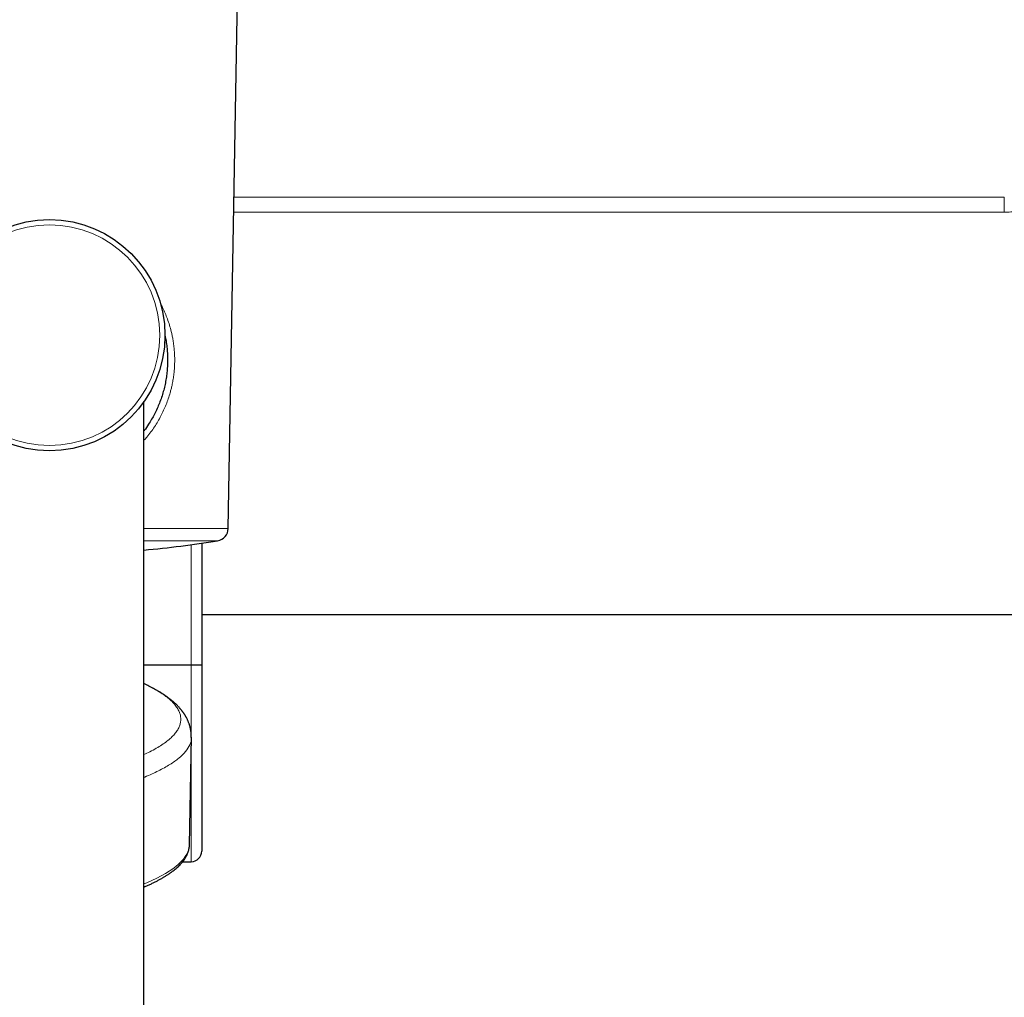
# Model space of a CAD drawing. Header units: millimetres. Extents: x 8 to 2230, y 12 to 2204.
# Tile 13 of 162: x 1108 to 1201, y 530 to 623. Entities that reach past the tile are written whole.
import ezdxf

# ---------------------------------------------------------------- set-up
doc = ezdxf.new("R2010")
doc.units = ezdxf.units.MM

msp = doc.modelspace()

# ---------------------------------------------------------------- linework, layer by layer
at = {"color": 7, "linetype": 'Continuous', "lineweight": 30}
for p, q in [((1127.448, 574.661), (1128.968, 661.727)), ((1119.43, 201.737), (1119.43, 586.738)), ((1124.93, 573.265), (1124.93, 561.67)), ((1124.93, 566.484), (1208.175, 566.484)), ((1119.43, 561.691), (1123.93, 561.691)), ((1124.93, 561.67), (1124.93, 543.954)), ((1120.274, 559.471), (1120.29, 559.462)), ((1123.766, 544.572), (1123.948, 554.798)), ((1123.118, 542.954), (1123.93, 542.954))]:
    msp.add_line(p, q, dxfattribs=at)
at = {"color": 252, "linetype": 'Continuous', "lineweight": 0}
for p, q in [((1127.998, 606.193), (1201.333, 606.193)), ((1201.333, 604.77), (1127.973, 604.77)), ((1119.43, 574.661), (1127.448, 574.661)), ((1126.44, 573.498), (1119.43, 573.498)), ((1123.93, 561.691), (1123.93, 573.123)), ((1123.93, 555.058), (1123.93, 561.691)), ((1123.93, 542.954), (1123.93, 553.832))]:
    msp.add_line(p, q, dxfattribs=at)
at = {"color": 252, "linetype": 'Continuous', "lineweight": 0, "flags": 128}
msp.add_lwpolyline([(1119.43, 540.841), (1119.703, 540.956), (1120.189, 541.171), (1120.645, 541.389), (1121.071, 541.61), (1121.466, 541.832), (1121.831, 542.056), (1122.165, 542.282), (1122.468, 542.509), (1122.739, 542.738), (1122.979, 542.969), (1123.187, 543.2), (1123.364, 543.432), (1123.509, 543.665), (1123.621, 543.899), (1123.702, 544.133), (1123.75, 544.368), (1123.766, 544.572)], dxfattribs=at)
at = {"color": 7, "linetype": 'Continuous', "lineweight": 30}
msp.add_circle((1110.43, 593.062), 11, dxfattribs=at)
at = {"color": 252, "linetype": 'Continuous', "lineweight": 0}
msp.add_circle((1110.43, 593.062), 10.5, dxfattribs=at)
at = {"color": 7, "linetype": 'Continuous', "lineweight": 30}
for centre, radius, start, end in [((1126.248, 574.682), 1.2, 279.21254, 359), ((1110.43, 672.208), 100, 275.16361, 279.21254), ((1123.93, 543.954), 1, 270, 0)]:
    msp.add_arc(centre, radius, start, end, dxfattribs=at)
at = {"color": 252, "linetype": 'Continuous', "lineweight": 0}
for points, knots in [([(1210.334, 614.216), (1210.332, 614.071), (1210.329, 613.781), (1210.291, 613.297), (1210.218, 612.763), (1210.103, 612.207), (1209.957, 611.67), (1209.799, 611.193), (1209.627, 610.749), (1209.448, 610.339), (1209.245, 609.924), (1209.018, 609.507), (1208.765, 609.088), (1208.487, 608.67), (1208.182, 608.253), (1207.828, 607.817), (1207.42, 607.365), (1207.027, 606.983), (1206.692, 606.689), (1206.427, 606.474), (1206.151, 606.267), (1205.805, 606.028), (1205.378, 605.767), (1204.861, 605.501), (1204.316, 605.271), (1203.748, 605.083), (1203.161, 604.939), (1202.559, 604.84), (1201.948, 604.78), (1201.538, 604.773), (1201.333, 604.77)], [0, 0, 0, 0, 0.042071, 0.084141, 0.134911, 0.186195, 0.229232, 0.272268, 0.305828, 0.339615, 0.373401, 0.407691, 0.441981, 0.47681, 0.511637, 0.546749, 0.588701, 0.630647, 0.651864, 0.673079, 0.694572, 0.716064, 0.750764, 0.785935, 0.821104, 0.856796, 0.892125, 0.928055, 0.964048, 1, 1, 1, 1]), ([(1201.333, 604.77), (1201.333, 604.882), (1201.333, 605.105), (1201.333, 605.461), (1201.333, 605.825), (1201.333, 606.071), (1201.333, 606.193)], [0, 0, 0, 0, 0.249997, 0.499994, 0.749997, 1, 1, 1, 1]), ([(1121.665, 594.607), (1121.594, 594.793), (1121.451, 595.166), (1121.228, 595.657), (1121.07, 595.955), (1121.004, 596.08)], [0, 0, 0, 0, 0.366584, 0.734792, 1, 1, 1, 1]), ([(1119.43, 583.061), (1119.52, 583.161), (1119.746, 583.415), (1120.081, 583.847), (1120.433, 584.345), (1120.754, 584.856), (1121.044, 585.375), (1121.308, 585.909), (1121.543, 586.455), (1121.75, 587.015), (1121.904, 587.51), (1122.018, 587.935), (1122.11, 588.328), (1122.195, 588.767), (1122.268, 589.254), (1122.316, 589.705), (1122.343, 590.119), (1122.356, 590.492), (1122.357, 590.862), (1122.344, 591.272), (1122.313, 591.722), (1122.259, 592.211), (1122.189, 592.656), (1122.111, 593.056), (1122.01, 593.5), (1121.868, 594.021), (1121.733, 594.412), (1121.665, 594.607)], [0, 0, 0, 0, 0.033928, 0.085964, 0.137999, 0.187739, 0.237476, 0.286473, 0.335467, 0.383768, 0.432065, 0.460884, 0.489702, 0.528512, 0.567352, 0.606158, 0.635618, 0.665078, 0.69391, 0.722742, 0.761623, 0.800538, 0.839423, 0.868911, 0.8984, 0.949198, 1, 1, 1, 1]), ([(1120.29, 559.462), (1120.459, 559.369), (1120.824, 559.168), (1121.302, 558.855), (1121.743, 558.524), (1122.117, 558.188), (1122.423, 557.846), (1122.661, 557.501), (1122.827, 557.153), (1122.922, 556.805), (1122.946, 556.459), (1122.9, 556.114), (1122.785, 555.773), (1122.601, 555.432), (1122.346, 555.092), (1122.019, 554.752), (1121.618, 554.413), (1121.149, 554.078), (1120.609, 553.747), (1120.04, 553.437), (1119.621, 553.241), (1119.43, 553.152)], [0, 0, 0, 0, 0.04575, 0.098623, 0.151532, 0.204479, 0.258428, 0.312409, 0.366411, 0.420423, 0.474431, 0.527459, 0.580461, 0.633426, 0.686346, 0.740177, 0.793966, 0.847726, 0.901465, 0.955194, 1, 1, 1, 1]), ([(1119.43, 550.987), (1119.453, 550.995), (1119.985, 551.193), (1120.828, 551.598), (1121.936, 552.199), (1122.791, 552.815), (1123.429, 553.442), (1123.807, 554.075), (1123.971, 554.528), (1123.938, 554.769), (1123.934, 554.797)], [0, 0, 0, 0, 0.007263, 0.169112, 0.33096, 0.492808, 0.654656, 0.816504, 0.978352, 1, 1, 1, 1])]:
    msp.add_open_spline(points, degree=3, knots=knots, dxfattribs=at)
at = {"color": 7, "linetype": 'Continuous', "lineweight": 30}
for points, knots in [([(1121.428, 593.061), (1121.448, 592.967), (1121.509, 592.691), (1121.581, 592.221), (1121.645, 591.654), (1121.679, 591.082), (1121.684, 590.509), (1121.658, 589.936), (1121.604, 589.367), (1121.522, 588.802), (1121.412, 588.246), (1121.274, 587.692), (1121.106, 587.142), (1120.908, 586.598), (1120.684, 586.068), (1120.435, 585.554), (1120.164, 585.057), (1119.839, 584.533), (1119.595, 584.167), (1119.438, 583.97), (1119.43, 583.96)], [0, 0, 0, 0, 0.029807, 0.087995, 0.146228, 0.204371, 0.262318, 0.320174, 0.378225, 0.436367, 0.494463, 0.552355, 0.613047, 0.673905, 0.734883, 0.795901, 0.856851, 0.917604, 0.995865, 1, 1, 1, 1]), ([(1123.93, 561.691), (1123.986, 561.691), (1124.098, 561.691), (1124.261, 561.69), (1124.417, 561.689), (1124.557, 561.687), (1124.68, 561.684), (1124.781, 561.681), (1124.859, 561.678), (1124.913, 561.674), (1124.93, 561.672), (1124.93, 561.67), (1124.93, 561.67)], [0, 0, 0, 0, 0.105823, 0.214715, 0.320538, 0.429429, 0.535264, 0.644166, 0.750025, 0.858952, 0.980991, 1, 1, 1, 1]), ([(1120.274, 559.472), (1120.228, 559.496), (1120.03, 559.603), (1119.749, 559.753), (1119.514, 559.88), (1119.43, 559.924)], [0, 0, 0, 0, 0.162277, 0.703886, 1, 1, 1, 1]), ([(1123.936, 554.779), (1123.937, 554.816), (1123.937, 554.886), (1123.935, 554.984), (1123.93, 555.068), (1123.925, 555.138), (1123.919, 555.21), (1123.911, 555.287), (1123.899, 555.373), (1123.887, 555.455), (1123.873, 555.533), (1123.858, 555.607), (1123.84, 555.691), (1123.817, 555.786), (1123.787, 555.894), (1123.755, 555.999), (1123.721, 556.101), (1123.685, 556.197), (1123.648, 556.292), (1123.607, 556.388), (1123.56, 556.49), (1123.512, 556.588), (1123.465, 556.677), (1123.425, 556.751), (1123.388, 556.815), (1123.355, 556.871), (1123.324, 556.92), (1123.295, 556.966), (1123.265, 557.013), (1123.231, 557.063), (1123.195, 557.116), (1123.154, 557.172), (1123.113, 557.229), (1123.071, 557.285), (1123.031, 557.337), (1122.993, 557.384), (1122.957, 557.428), (1122.921, 557.471), (1122.88, 557.52), (1122.829, 557.578), (1122.764, 557.65), (1122.69, 557.73), (1122.616, 557.806), (1122.546, 557.876), (1122.486, 557.934), (1122.43, 557.987), (1122.379, 558.033), (1122.329, 558.079), (1122.272, 558.13), (1122.198, 558.194), (1122.109, 558.269), (1122.013, 558.348), (1121.918, 558.423), (1121.83, 558.49), (1121.748, 558.552), (1121.67, 558.609), (1121.595, 558.663), (1121.52, 558.716), (1121.441, 558.77), (1121.354, 558.829), (1121.257, 558.893), (1121.172, 558.948), (1121.107, 558.989), (1121.065, 559.016), (1121.026, 559.04), (1120.99, 559.062), (1120.956, 559.083), (1120.925, 559.102), (1120.891, 559.122), (1120.843, 559.151), (1120.774, 559.192), (1120.68, 559.247), (1120.563, 559.314), (1120.424, 559.392), (1120.32, 559.448), (1120.265, 559.478)], [0, 0, 0, 0, 0.016877, 0.031653, 0.044328, 0.054904, 0.063385, 0.077291, 0.090538, 0.103464, 0.115892, 0.127744, 0.139031, 0.156551, 0.174264, 0.192889, 0.21036, 0.227006, 0.243286, 0.260854, 0.279961, 0.30137, 0.317052, 0.331803, 0.344544, 0.355282, 0.364931, 0.374384, 0.383814, 0.393823, 0.406011, 0.41739, 0.430199, 0.442749, 0.453888, 0.463618, 0.474233, 0.483112, 0.492369, 0.506964, 0.522993, 0.5415, 0.562582, 0.577149, 0.59172, 0.604675, 0.615995, 0.625681, 0.637981, 0.653747, 0.673974, 0.694544, 0.71366, 0.731321, 0.746963, 0.761883, 0.776115, 0.789661, 0.80365, 0.819481, 0.837159, 0.856222, 0.864077, 0.871429, 0.87828, 0.884628, 0.890475, 0.895819, 0.901207, 0.908455, 0.920413, 0.935543, 0.953849, 0.975333, 1, 1, 1, 1]), ([(1119.43, 540.538), (1119.491, 540.564), (1119.659, 540.636), (1119.923, 540.755), (1120.222, 540.896), (1120.51, 541.038), (1120.787, 541.182), (1121.053, 541.328), (1121.307, 541.475), (1121.55, 541.623), (1121.781, 541.774), (1122, 541.927), (1122.208, 542.081), (1122.404, 542.237), (1122.587, 542.395), (1122.759, 542.556), (1122.917, 542.718), (1123.062, 542.882), (1123.194, 543.047), (1123.313, 543.214), (1123.417, 543.382), (1123.508, 543.55), (1123.585, 543.719), (1123.648, 543.888), (1123.698, 544.056), (1123.734, 544.224), (1123.756, 544.392), (1123.766, 544.508), (1123.765, 544.569), (1123.765, 544.574)], [0, 0, 0, 0, 0.022289, 0.062133, 0.102026, 0.141974, 0.181978, 0.222042, 0.262167, 0.302352, 0.342596, 0.382892, 0.423229, 0.463587, 0.503926, 0.544198, 0.584343, 0.624282, 0.663922, 0.703165, 0.741913, 0.780085, 0.817632, 0.854541, 0.890843, 0.926606, 0.961933, 0.996949, 1, 1, 1, 1])]:
    msp.add_open_spline(points, degree=3, knots=knots, dxfattribs=at)

doc.saveas('drawing.dxf')
